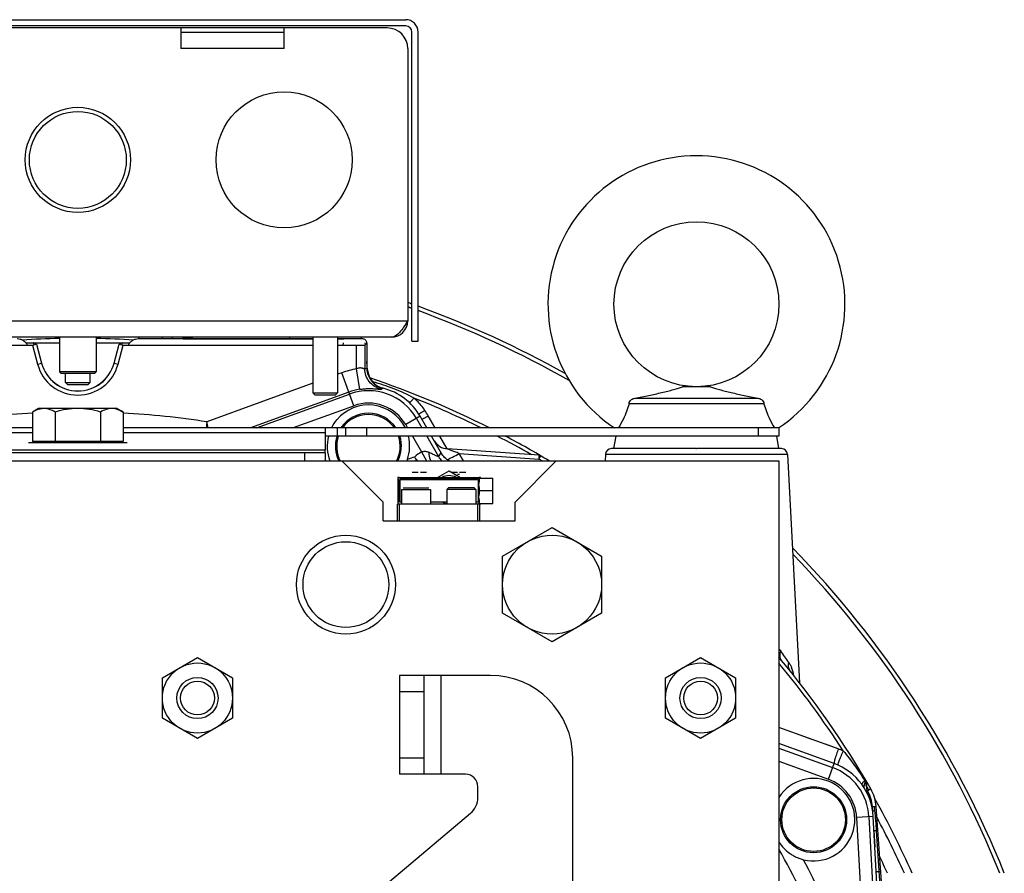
# Model space of a CAD drawing. Extents: x -3136 to 1181, y 8 to 2321.
# Tile 4 of 78: x -2899 to -2660, y 1261 to 1468. Entities that reach past the tile are written whole.
import ezdxf

# ---------------------------------------------------------------- set-up
doc = ezdxf.new("R2010")
doc.units = 0
doc.header["$LTSCALE"] = 65.395
doc.layers.get('0').update_dxf_attribs({"linetype": 'CONTINUOUS'})

msp = doc.modelspace()

# ---------------------------------------------------------------- linework, layer by layer
at = {"color": 6, "linetype": 'CONTINUOUS'}
for p, q in [((-2964.09, 1467.7), (-2805.09, 1467.7)), ((-2802.09, 1389.7), (-2802.09, 1464.7)), ((-2808.59, 1390.7), (-2960.59, 1390.7)), ((-2889.04, 1390.7), (-2889.04, 1382.3)), ((-2880.14, 1390.7), (-2880.14, 1382.3)), ((-2859.09, 1390.3), (-2859.09, 1390.27)), ((-2833.27, 1390.7), (-2833.29, 1390.3)), ((-2827.59, 1390.7), (-2827.59, 1377.2)), ((-2821.59, 1390.7), (-2821.59, 1377.2)), ((-2820.09, 1390.3), (-2820.09, 1390.27)), ((-2815.91, 1390.7), (-2815.89, 1390.27)), ((-2803.59, 1389.7), (-2802.09, 1389.7)), ((-2894.61, 1389.01), (-2893.37, 1384.39)), ((-2875.81, 1384.39), (-2874.57, 1389.01)), ((-2814.51, 1389.28), (-2814.51, 1383.21)), ((-2888.74, 1382), (-2889.04, 1382.3)), ((-2880.14, 1382.3), (-2889.04, 1382.3)), ((-2888.74, 1382), (-2880.44, 1382)), ((-2887.59, 1379.7), (-2887.59, 1382)), ((-2881.59, 1379.7), (-2881.59, 1382)), ((-2880.44, 1382), (-2880.14, 1382.3)), ((-2887.59, 1379.7), (-2887.09, 1379.2)), ((-2887.59, 1379.7), (-2881.59, 1379.7)), ((-2887.09, 1379.2), (-2882.09, 1379.2)), ((-2881.59, 1379.7), (-2882.09, 1379.2)), ((-2731.2, 1378.7), (-2737.98, 1378.7)), ((-2827.09, 1376.7), (-2827.59, 1377.2)), ((-2827.59, 1377.2), (-2821.59, 1377.2)), ((-2827.09, 1376.7), (-2822.09, 1376.7)), ((-2822.09, 1376.7), (-2821.59, 1377.2)), ((-2749.44, 1375.9), (-2719.74, 1375.9)), ((-2894.09, 1373.4), (-2895.56, 1372.55)), ((-2875.09, 1373.4), (-2894.09, 1373.4)), ((-2875.09, 1373.4), (-2873.62, 1372.55)), ((-2718.23, 1374.57), (-2750.95, 1374.57)), ((-2895.56, 1372.55), (-2895.56, 1365.4)), ((-2890.07, 1372.55), (-2890.07, 1365.4)), ((-2879.11, 1372.55), (-2879.11, 1365.4)), ((-2873.62, 1372.55), (-2873.62, 1365.4)), ((-2895.56, 1368.71), (-3054.59, 1368.71)), ((-2714.59, 1368.71), (-2873.62, 1368.71)), ((-2819.59, 1366.71), (-2819.59, 1368.71)), ((-2714.59, 1368.71), (-2714.59, 1366.71)), ((-2824.59, 1367.54), (-2824.59, 1363.28)), ((-2714.59, 1366.71), (-2824.59, 1366.71)), ((-2754.59, 1363.7), (-2754.09, 1366.71)), ((-2714.59, 1363.7), (-2715.09, 1366.71)), ((-2822.13, 1364.36), (-2822.13, 1364.27)), ((-2806.13, 1364.19), (-2806.13, 1364.27)), ((-2772.78, 1362.07), (-2794.98, 1363.62)), ((-2734.73, 1363.7), (-2734.59, 1363.7)), ((-2824.59, 1362.7), (-2944.59, 1362.7)), ((-2824.59, 1362.7), (-2824.59, 1360.7)), ((-2796.52, 1362.64), (-2796.58, 1362.73)), ((-2756.66, 1362.28), (-2756.75, 1360.7)), ((-2712.52, 1362.28), (-2709.61, 1306.9)), ((-3054.59, 1360.7), (-2714.59, 1360.7)), ((-2820.59, 1360.7), (-2810.59, 1350.7)), ((-2778.59, 1350.7), (-2768.59, 1360.7)), ((-2714.59, 1360.7), (-2714.59, 980.7)), ((-2806.99, 1356.4), (-2806.99, 1350.5)), ((-2806.69, 1356.7), (-2802.81, 1356.7)), ((-2800.77, 1356.7), (-2793.31, 1356.7)), ((-2791.27, 1356.7), (-2787.29, 1356.7)), ((-2787.4, 1356.5), (-2783.99, 1356.5)), ((-2783.99, 1350.4), (-2783.99, 1356.5)), ((-2806.09, 1353.8), (-2806.09, 1350.2)), ((-2799.09, 1353.8), (-2799.09, 1350.2)), ((-2794.69, 1354.2), (-2795.09, 1353.8)), ((-2795.09, 1353.8), (-2795.09, 1350.2)), ((-2788.09, 1353.8), (-2795.09, 1353.8)), ((-2788.49, 1354.2), (-2794.69, 1354.2)), ((-2788.49, 1354.2), (-2788.09, 1353.8)), ((-2788.09, 1353.8), (-2788.09, 1350.2)), ((-2783.99, 1353.45), (-2787.19, 1353.45)), ((-2810.59, 1346.2), (-2810.59, 1350.7)), ((-2787.09, 1350.2), (-2807.09, 1350.2)), ((-2806.59, 1346.2), (-2806.59, 1350.2)), ((-2787.59, 1346.2), (-2787.59, 1350.2)), ((-2787.4, 1350.4), (-2783.99, 1350.4)), ((-2787.09, 1346.2), (-2787.09, 1350.2)), ((-2778.59, 1346.2), (-2778.59, 1350.7)), ((-2810.59, 1346.2), (-2778.59, 1346.2)), ((-2781.59, 1337.63), (-2769.59, 1344.55)), ((-2769.59, 1344.55), (-2757.59, 1337.63)), ((-2781.59, 1323.77), (-2781.59, 1337.63)), ((-2757.59, 1337.63), (-2757.59, 1323.77)), ((-2769.59, 1316.84), (-2781.59, 1323.77)), ((-2757.59, 1323.77), (-2769.59, 1316.84)), ((-2864.09, 1308.1), (-2855.59, 1313.01)), ((-2855.59, 1313.01), (-2847.09, 1308.1)), ((-2742.09, 1308.1), (-2733.59, 1313.01)), ((-2733.59, 1313.01), (-2725.09, 1308.1)), ((-2806.59, 1308.7), (-2806.59, 1284.7)), ((-2784.59, 1308.7), (-2806.59, 1308.7)), ((-2800.59, 1284.7), (-2800.59, 1308.7)), ((-2711.71, 1309.56), (-2711.71, 1309.56)), ((-2864.09, 1298.29), (-2864.09, 1308.1)), ((-2847.09, 1308.1), (-2847.09, 1298.29)), ((-2742.09, 1298.29), (-2742.09, 1308.1)), ((-2725.09, 1308.1), (-2725.09, 1298.29)), ((-2855.59, 1293.38), (-2864.09, 1298.29)), ((-2847.09, 1298.29), (-2855.59, 1293.38)), ((-2733.59, 1293.38), (-2742.09, 1298.29)), ((-2725.09, 1298.29), (-2733.59, 1293.38)), ((-2764.59, 1182), (-2764.59, 1288.7)), ((-2790.59, 1284.7), (-2806.59, 1284.7)), ((-2787.59, 1279.08), (-2787.59, 1281.7)), ((-2823.16, 1246.9), (-2789.38, 1275.25)), ((-2685.56, 1198.85), (-2691.01, 1276.87)), ((-2714.19, 1273.78), (-2714.19, 1273.7)), ((-2698.19, 1273.61), (-2698.19, 1273.7))]:
    msp.add_line(p, q, dxfattribs=at)
at = {"color": 2, "linetype": 'CONTINUOUS'}
for p, q in [((-2805.09, 1466.2), (-2964.09, 1466.2)), ((-2809.59, 1465.7), (-2959.59, 1465.7)), ((-2859.59, 1465.7), (-2859.59, 1460.7)), ((-2859.59, 1464.7), (-2834.59, 1464.7)), ((-2834.59, 1460.7), (-2834.59, 1465.7)), ((-2803.59, 1389.7), (-2803.59, 1464.7)), ((-2804.59, 1460.7), (-2804.59, 1394.7)), ((-2827.59, 1390.27), (-2869.88, 1390.27)), ((-2859.09, 1390.3), (-2827.59, 1390.3)), ((-2821.59, 1390.3), (-2820.09, 1390.3)), ((-2815.51, 1390.27), (-2821.59, 1390.27)), ((-2941.59, 1388.75), (-2895.57, 1388.75)), ((-2897.16, 1389.33), (-2895.34, 1389.33)), ((-2895.57, 1388.75), (-2894.61, 1389.01)), ((-2894.61, 1389.01), (-2895.3, 1389.35)), ((-2895.25, 1389.33), (-2889.04, 1389.33)), ((-2880.14, 1389.33), (-2873.93, 1389.33)), ((-2873.88, 1389.35), (-2874.57, 1389.01)), ((-2874.57, 1389.01), (-2873.61, 1388.75)), ((-2873.85, 1389.33), (-2872.02, 1389.33)), ((-2873.61, 1388.75), (-2827.59, 1388.75)), ((-2821.59, 1388.75), (-2816.99, 1388.75)), ((-2820.27, 1389.33), (-2820.32, 1388.75)), ((-2814.99, 1388.8), (-2814.51, 1389.28)), ((-2814.87, 1388.92), (-2814.91, 1389.33)), ((-2814.33, 1382.74), (-2814.51, 1384.82)), ((-2799.95, 1368.71), (-2801.58, 1371.52)), ((-2824.59, 1368.71), (-2824.59, 1367.54)), ((-2796.05, 1361.95), (-2798.8, 1366.71)), ((-2824.59, 1363.28), (-2944.59, 1363.28)), ((-2896.59, 1365.2), (-2872.59, 1365.2)), ((-2873.62, 1365.4), (-2895.56, 1365.4)), ((-2824.59, 1362.7), (-2824.59, 1363.28)), ((-2772.8, 1361.16), (-2772.35, 1361.93)), ((-2806.99, 1356.7), (-2806.99, 1356.4)), ((-2806.69, 1356.7), (-2806.99, 1356.7)), ((-2806.99, 1356.4), (-2806.76, 1356.16)), ((-2806.76, 1356.16), (-2806.76, 1350.73)), ((-2806.46, 1356.46), (-2806.69, 1356.7)), ((-2787.52, 1356.46), (-2806.46, 1356.46)), ((-2806.46, 1350.73), (-2806.46, 1356.16)), ((-2806.46, 1356.16), (-2787.52, 1356.16)), ((-2803.53, 1358), (-2802.04, 1358)), ((-2802.81, 1356.7), (-2800.77, 1356.7)), ((-2801.54, 1358), (-2800.05, 1358)), ((-2797.39, 1356.7), (-2794.59, 1358.32)), ((-2794.59, 1358.32), (-2791.79, 1356.7)), ((-2794.03, 1358), (-2792.54, 1358)), ((-2793.31, 1356.7), (-2791.27, 1356.7)), ((-2792.54, 1357.5), (-2792.04, 1357.5)), ((-2792.04, 1358), (-2790.55, 1358)), ((-2787.29, 1356.7), (-2787.52, 1356.46)), ((-2787.52, 1356.16), (-2787.52, 1350.73)), ((-2786.99, 1356.7), (-2787.29, 1356.7)), ((-2786.99, 1356.5), (-2786.99, 1356.7)), ((-2806.09, 1353.8), (-2799.09, 1353.8)), ((-2805.69, 1354.2), (-2799.49, 1354.2)), ((-2807.09, 1346.2), (-2807.09, 1350.2)), ((-2806.76, 1350.73), (-2806.99, 1350.5)), ((-2806.99, 1350.5), (-2806.99, 1350.2)), ((-2806.09, 1350.73), (-2806.46, 1350.73)), ((-2795.09, 1350.73), (-2799.09, 1350.73)), ((-2787.52, 1350.73), (-2788.09, 1350.73)), ((-2787.09, 1350.2), (-2786.99, 1350.2)), ((-2786.99, 1350.2), (-2786.99, 1350.4)), ((-2701.23, 1287.32), (-2714.59, 1292.19)), ((-2693.57, 1283.3), (-2693.8, 1283.17)), ((-2693.61, 1282.88), (-2693.59, 1282.77)), ((-2693.43, 1282.87), (-2693.3, 1281)), ((-2692.32, 1281.15), (-2692.79, 1280.88)), ((-2688.76, 1218.23), (-2691.71, 1274.46)), ((-2691.25, 1267.17), (-2691.33, 1267.14))]:
    msp.add_line(p, q, dxfattribs=at)
at = {"color": 9, "linetype": 'CONTINUOUS'}
for p, q in [((-2834.59, 1460.7), (-2859.59, 1460.7)), ((-2964.59, 1394.7), (-2804.59, 1394.7)), ((-2869.79, 1390.27), (-2869.76, 1390.7)), ((-2864.11, 1390.7), (-2864.15, 1390.27)), ((-2861.69, 1390.7), (-2861.74, 1390.27)), ((-2895.57, 1388.75), (-2894.34, 1384.14)), ((-2894.61, 1389.01), (-2893.38, 1384.39)), ((-2875.8, 1384.39), (-2874.57, 1389.01)), ((-2874.84, 1384.14), (-2873.61, 1388.75)), ((-2816.99, 1383), (-2816.99, 1388.75)), ((-2814.99, 1388.8), (-2814.99, 1383)), ((-2894.34, 1384.14), (-2893.37, 1384.39)), ((-2875.81, 1384.39), (-2874.84, 1384.14)), ((-2816.24, 1378.06), (-2816.99, 1383)), ((-2814.99, 1383), (-2814.51, 1383.21)), ((-2814.49, 1382.8), (-2814.43, 1382.78)), ((-2814.49, 1382.8), (-2814.33, 1382.74)), ((-2814.34, 1382.75), (-2814.33, 1382.74)), ((-2820.61, 1382.08), (-2821.59, 1381.72)), ((-2817.71, 1374.09), (-2820.61, 1382.08)), ((-2827.59, 1379.54), (-2853.33, 1370.17)), ((-2811.08, 1378.12), (-2810.7, 1378.36)), ((-2818.9, 1377.38), (-2842.73, 1368.71)), ((-2841.27, 1368.71), (-2818.73, 1376.91)), ((-2832.51, 1368.71), (-2817.71, 1374.09)), ((-2801.58, 1371.52), (-2805.08, 1369.5)), ((-2802.49, 1371), (-2801.16, 1368.71)), ((-2797.93, 1368.71), (-2799.62, 1371.63)), ((-2797.93, 1368.71), (-2799.62, 1371.63)), ((-2852.96, 1368.71), (-2853.33, 1370.17)), ((-2821.59, 1366.71), (-2821.59, 1368.71)), ((-2814.59, 1368.71), (-2814.59, 1366.71)), ((-2805.08, 1369.5), (-2804.63, 1368.71)), ((-2719.59, 1366.71), (-2719.59, 1368.71)), ((-2895.56, 1367.54), (-2944.59, 1367.54)), ((-2824.59, 1367.54), (-2873.62, 1367.54)), ((-2803.47, 1366.71), (-2801.26, 1362.87)), ((-2800.01, 1366.71), (-2797.15, 1361.75)), ((-2795, 1363.62), (-2796.78, 1366.71)), ((-2795, 1363.62), (-2796.78, 1366.71)), ((-2734.73, 1363.7), (-2755.17, 1363.7)), ((-2714.01, 1363.7), (-2734.59, 1363.7)), ((-2829.59, 1360.7), (-2829.59, 1362.7)), ((-2802.14, 1360.7), (-2802.7, 1361.26)), ((-2801.26, 1362.87), (-2800.06, 1360.7)), ((-2796.58, 1362.73), (-2797.15, 1361.75)), ((-2796.58, 1362.73), (-2796.48, 1362.56)), ((-2792.14, 1362.51), (-2772.8, 1361.16)), ((-2791.09, 1360.7), (-2792.14, 1362.51)), ((-2791.09, 1360.7), (-2792.14, 1362.51)), ((-2712.52, 1362.28), (-2756.66, 1362.28)), ((-2796.59, 1308.7), (-2796.59, 1284.7)), ((-2800.59, 1304.7), (-2806.59, 1304.7)), ((-2700.2, 1290.86), (-2714.59, 1296.09)), ((-2706.37, 1293.1), (-2709.45, 1294.22)), ((-2700.2, 1290.86), (-2703.29, 1291.99)), ((-2714.59, 1291.07), (-2701.59, 1286.33)), ((-2806.59, 1288.7), (-2800.59, 1288.7)), ((-2714.59, 1287.88), (-2702.61, 1283.52)), ((-2702.61, 1283.52), (-2701.23, 1287.32)), ((-2691.86, 1275.88), (-2691.92, 1276.85)), ((-2691.71, 1274.46), (-2695.75, 1274.24)), ((-2695.75, 1274.24), (-2693.22, 1225.89)), ((-2692.76, 1274.4), (-2689.32, 1208.78)), ((-2691.25, 1267.17), (-2691.52, 1271.02)), ((-2687.55, 1218.21), (-2690.92, 1270.98))]:
    msp.add_line(p, q, dxfattribs=at)
at = {"color": 6, "linetype": 'CONTINUOUS'}
msp.add_lwpolyline([(-2711.7, 1309.54), (-2711.7, 1309.54), (-2711.71, 1309.56), (-2711.71, 1309.56), (-2711.71, 1309.56)], dxfattribs=at)
at = {"color": 2, "linetype": 'CONTINUOUS'}
for centre, radius in [((-2834.59, 1433.7), 16.5), ((-2884.59, 1433.7), 12.75), ((-2706.19, 1273.7), 8)]:
    msp.add_circle(centre, radius, dxfattribs=at)
at = {"color": 9, "linetype": 'CONTINUOUS'}
for centre, radius in [((-2884.59, 1433.7), 11.75), ((-2706.19, 1273.7), 7.7)]:
    msp.add_circle(centre, radius, dxfattribs=at)
at = {"color": 6, "linetype": 'CONTINUOUS'}
for centre, radius in [((-2734.59, 1398.7), 20), ((-2819.59, 1330.7), 12), ((-2769.59, 1330.7), 12), ((-2819.59, 1330.7), 10.4), ((-2855.59, 1303.2), 8.5), ((-2733.59, 1303.2), 8.5), ((-2855.59, 1303.2), 5), ((-2855.59, 1303.2), 4.1), ((-2733.59, 1303.2), 5), ((-2733.59, 1303.2), 4.1)]:
    msp.add_circle(centre, radius, dxfattribs=at)
for centre, radius, start, end in [((-2805.09, 1464.7), 3, 0, 90), ((-2734.59, 1398.7), 36, 303.5719, 236.4281), ((-2884.59, 1386.75), 9.09, 195, 345), ((-2809.53, 1383.21), 4.98, 180.0015, 183.4851), ((-2809.51, 1383.22), 5, 183.484, 186.9421), ((-2884.59, 1170.7), 221.74, 63.251, 71.3704), ((-2814.13, 1364.27), 14.5, 75.8005, 76.2987), ((-2814.13, 1364.27), 8, 146.3301, 146.3362), ((-2814.13, 1364.27), 8, 33.6638, 33.6716), ((-2794.7, 1367.61), 4, 210, 266), ((-2884.59, 1170.7), 221.74, 58.9661, 62.132), ((-2755.17, 1362.2), 1.5, 90, 177), ((-2714.01, 1362.2), 1.5, 3, 90), ((-2726.96, 1405.87), 87.9, 210.206, 210.4966), ((-2939.52, 1280.66), 158.79, 30.2659, 30.501), ((-2792.09, 1365.2), 5.12, 209.9999, 210.6947), ((-2814.13, 1364.27), 8, 333.4329, 333.4389), ((-2884.59, 1170.7), 221.74, 29.8769, 39.943), ((-2784.59, 1288.7), 20, 0, 90), ((-2790.59, 1281.7), 3, 0, 90), ((-2689.31, 1281.28), 4, 184, 204.1861), ((-2792.59, 1279.08), 5, 310, 360)]:
    msp.add_arc(centre, radius, start, end, dxfattribs=at)
at = {"color": 2, "linetype": 'CONTINUOUS'}
for centre, radius, start, end in [((-2805.09, 1464.7), 1.5, 0.0002, 89.9998), ((-2809.59, 1460.7), 5, 0.0001, 89.9999), ((-2808.59, 1394.7), 4, 270, 360), ((-2809.35, 1383.18), 5, 185, 255.8005), ((-2814.13, 1364.27), 14.5, 30, 75.8005), ((-2814.13, 1364.27), 10, 26.3278, 140), ((-2818.98, 1360.47), 22.35, 29.9792, 33.9419), ((-2814.09, 1364.25), 10.05, 140.0335, 153.6436), ((-2814.13, 1364.27), 8, 33.6716, 146.3301), ((-2814.13, 1364.27), 10, 165.9113, 200.9626), ((-2814.13, 1364.27), 8, 162.2824, 206.5662), ((-2814.13, 1364.27), 8, 333.4389, 17.7181), ((-2814.13, 1364.27), 10, 341.1846, 14.0886), ((-2814.13, 1364.27), 10, 339.041, 341.1837), ((-2794.59, 1353.7), 3.45, 60.4666, 119.5334), ((-2794.29, 1353.44), 3.26, 111.8592, 123.2832), ((-2794.59, 1353.7), 2.5, 80.6605, 99.3395), ((-2794.29, 1353.44), 3.26, 56.7168, 68.1408), ((-2794.28, 1353.47), 3.27, 236.7629, 254.9292), ((-2794.29, 1353.45), 3.25, 254.9854, 255.7416), ((-2706.5, 1273.49), 18.48, 66.0117, 70.0486), ((-2706.19, 1273.7), 14.5, 3, 70), ((-2706.19, 1273.7), 10, 255.9091, 147.1842), ((-2696.78, 1280.98), 3.69, 30.9383, 36.3187), ((-2694.43, 1282.8), 1, 4, 30.5194), ((-2715.13, 1321.7), 46.53, 297.8191, 298.0345), ((-2739.14, 1366.68), 97.52, 298.0682, 298.378), ((-2700.99, 1276.17), 10, 4, 29.8769), ((-2744.18, 1270.27), 53.14, 6.0962, 7.143)]:
    msp.add_arc(centre, radius, start, end, dxfattribs=at)
at = {"color": 7, "linetype": 'CONTINUOUS'}
for radius, start, end in [(242, 70.4438, 70.6956), (241, 70.359, 70.6119), (242, 60.7645, 70.066), (241, 60.376, 69.9796), (221.42, 82.6477, 83.5356), (242, 21.8341, 44.2785), (241, 21.9292, 44.0039), (221.42, 23.9826, 29.1992)]:
    msp.add_arc((-2884.59, 1170.7), radius, start, end, dxfattribs=at)
at = {"color": 9, "linetype": 'CONTINUOUS'}
for centre, radius, start, end in [((-2884.59, 1170.7), 219.73, 91.1604, 93.5202), ((-2884.59, 1170.7), 219.73, 86.4795, 88.8396), ((-2884.59, 1386.75), 10.09, 195, 345), ((-2884.59, 1386.75), 9.1, 195, 345), ((-2814.13, 1364.27), 18.94, 98.665, 110), ((-2814.13, 1364.27), 13.95, 98.665, 110), ((-2814.13, 1364.27), 13.45, 30, 110), ((-2884.59, 1170.7), 220.84, 63.7249, 68.3452), ((-2814.13, 1364.27), 10.45, 30, 110), ((-2884.59, 1170.7), 201.9, 93.1147, 98.9064), ((-2884.59, 1170.7), 201.9, 81.0936, 86.8853), ((-2814.13, 1364.27), 7.7, 35.1601, 144.8402), ((-2814.13, 1364.27), 7.7, 161.5674, 207.6875), ((-2814.13, 1364.27), 7.7, 332.3125, 18.4327), ((-2884.59, 1170.7), 220.84, 60.1322, 62.5757), ((-2797.09, 1341.7), 20.78, 106.3052, 111.3858), ((-2792.81, 1364.26), 5.01, 210.055, 225.3458), ((-2884.59, 1170.7), 220.84, 59.3595, 59.59), ((-2906.4, 1176.29), 236.83, 34.9131, 35.7276), ((-2884.59, 1170.7), 220.84, 32.8147, 39.6635), ((-2709.83, 1311.03), 2.39, 218.0691, 218.7654), ((-2706.19, 1273.7), 13.45, 3, 70), ((-2706.19, 1273.7), 10.45, 3, 70), ((-2736.26, 1256.34), 49.91, 30.7433, 30.9705), ((-2736.77, 1256.04), 50.51, 29.4596, 30.7412), ((-2700.91, 1276.22), 9.01, 4.0058, 29.876), ((-2811.84, 1263.05), 121.18, 3.7512, 6.0933), ((-2884.59, 1170.7), 219.69, 24.1851, 28.1105), ((-2884.59, 1170.7), 195.17, 16.0878, 29.4189), ((-2884.59, 1170.7), 199.17, 16.0878, 27.9334), ((-2884.59, 1170.7), 215.97, 24.6299, 25.8052), ((-2687.84, 1246.77), 14.53, 102.1044, 102.5689)]:
    msp.add_arc(centre, radius, start, end, dxfattribs=at)
at = {"color": 6, "linetype": 'CONTINUOUS'}
for points, knots in [([(-2804.59, 1394.7), (-2804.92, 1394.18), (-2805.54, 1393.21), (-2806.36, 1392.08), (-2807.06, 1391.38), (-2807.56, 1391), (-2808.07, 1390.75), (-2808.42, 1390.7), (-2808.59, 1390.7)], [0, 0, 0, 0, 0.312601, 0.592695, 0.71328, 0.819587, 0.913511, 1, 1, 1, 1]), ([(-2814.48, 1382.61), (-2814.42, 1382.11), (-2814.14, 1381.13), (-2813.31, 1379.85), (-2812.13, 1378.87), (-2811.19, 1378.48), (-2810.7, 1378.36)], [0, 0, 0, 0, 0.249999, 0.499998, 0.749999, 1, 1, 1, 1]), ([(-2749.44, 1375.9), (-2748.35, 1376.11), (-2746.21, 1376.56), (-2743.58, 1377.14), (-2741.59, 1377.62), (-2740.22, 1377.98), (-2739.02, 1378.32), (-2738.29, 1378.56), (-2737.98, 1378.7)], [0, 0, 0, 0, 0.283871, 0.555153, 0.683643, 0.805097, 0.914913, 1, 1, 1, 1]), ([(-2731.2, 1378.7), (-2730.89, 1378.56), (-2730.16, 1378.32), (-2728.96, 1377.98), (-2727.59, 1377.62), (-2725.6, 1377.14), (-2722.97, 1376.56), (-2720.83, 1376.11), (-2719.74, 1375.9)], [0, 0, 0, 0, 0.085086, 0.194902, 0.316356, 0.444847, 0.716129, 1, 1, 1, 1]), ([(-2750.95, 1374.57), (-2750.93, 1374.76), (-2750.79, 1375.15), (-2750.52, 1375.44), (-2750.36, 1375.56)], [0, 0, 0, 0, 0.4985, 1, 1, 1, 1]), ([(-2750.36, 1375.56), (-2750.23, 1375.66), (-2749.94, 1375.82), (-2749.61, 1375.89), (-2749.44, 1375.9)], [0, 0, 0, 0, 0.50023, 1, 1, 1, 1]), ([(-2719.74, 1375.9), (-2719.57, 1375.89), (-2719.24, 1375.82), (-2718.95, 1375.66), (-2718.82, 1375.56)], [0, 0, 0, 0, 0.49977, 1, 1, 1, 1]), ([(-2718.82, 1375.56), (-2718.66, 1375.44), (-2718.39, 1375.15), (-2718.25, 1374.76), (-2718.23, 1374.57)], [0, 0, 0, 0, 0.501499, 1, 1, 1, 1]), ([(-2894.04, 1373.22), (-2894.17, 1373.18), (-2894.69, 1373.01), (-2895.2, 1372.76), (-2895.56, 1372.55)], [0, 0, 0, 0, 0.243168, 1, 1, 1, 1]), ([(-2892.82, 1373.4), (-2892.92, 1373.4), (-2893.33, 1373.38), (-2893.74, 1373.3), (-2894.04, 1373.22)], [0, 0, 0, 0, 0.247885, 1, 1, 1, 1]), ([(-2890.07, 1372.55), (-2890.51, 1372.8), (-2891.38, 1373.22), (-2892.35, 1373.4), (-2892.82, 1373.4)], [0, 0, 0, 0, 0.514934, 1, 1, 1, 1]), ([(-2884.59, 1373.4), (-2885.52, 1373.4), (-2887.37, 1373.24), (-2889.18, 1372.81), (-2890.07, 1372.55)], [0, 0, 0, 0, 0.499893, 1, 1, 1, 1]), ([(-2879.11, 1372.55), (-2880, 1372.81), (-2881.81, 1373.24), (-2883.66, 1373.4), (-2884.59, 1373.4)], [0, 0, 0, 0, 0.500107, 1, 1, 1, 1]), ([(-2876.36, 1373.4), (-2876.83, 1373.4), (-2877.8, 1373.22), (-2878.67, 1372.8), (-2879.11, 1372.55)], [0, 0, 0, 0, 0.485066, 1, 1, 1, 1]), ([(-2873.62, 1372.55), (-2874.05, 1372.8), (-2874.93, 1373.22), (-2875.89, 1373.4), (-2876.36, 1373.4)], [0, 0, 0, 0, 0.514934, 1, 1, 1, 1]), ([(-2750.95, 1374.57), (-2751.28, 1373.31), (-2752.03, 1371.28), (-2753.09, 1369.41), (-2753.54, 1368.71)], [0, 0, 0, 0, 0.608643, 1, 1, 1, 1]), ([(-2718.23, 1374.57), (-2717.9, 1373.31), (-2717.15, 1371.28), (-2716.09, 1369.41), (-2715.64, 1368.71)], [0, 0, 0, 0, 0.60864, 1, 1, 1, 1]), ([(-2794.5, 1360.7), (-2794.92, 1360.91), (-2795.68, 1361.46), (-2796.26, 1362.2), (-2796.49, 1362.58)], [0, 0, 0, 0, 0.510626, 1, 1, 1, 1])]:
    msp.add_open_spline(points, degree=3, knots=knots, dxfattribs=at)
at = {"color": 2, "linetype": 'CONTINUOUS'}
for points, knots in [([(-2896.83, 1388.75), (-2896.91, 1388.99), (-2897.19, 1389.43), (-2897.81, 1389.91), (-2898.53, 1390.21), (-2899.04, 1390.27), (-2899.3, 1390.27)], [0, 0, 0, 0, 0.249433, 0.499451, 0.749691, 1, 1, 1, 1]), ([(-2869.88, 1390.27), (-2870.14, 1390.27), (-2870.65, 1390.21), (-2871.37, 1389.91), (-2871.98, 1389.43), (-2872.27, 1388.99), (-2872.35, 1388.75)], [0, 0, 0, 0, 0.250264, 0.500488, 0.750519, 1, 1, 1, 1]), ([(-2814.51, 1389.27), (-2814.51, 1389.4), (-2814.57, 1389.67), (-2814.79, 1390), (-2815.12, 1390.22), (-2815.38, 1390.27), (-2815.51, 1390.27)], [0, 0, 0, 0, 0.250001, 0.5, 0.749999, 1, 1, 1, 1]), ([(-2895.3, 1389.35), (-2895.31, 1389.35), (-2895.32, 1389.36), (-2895.34, 1389.34), (-2895.34, 1389.3), (-2895.34, 1389.25), (-2895.34, 1389.18), (-2895.32, 1389.09), (-2895.3, 1388.97), (-2895.28, 1388.88), (-2895.27, 1388.83)], [0, 0, 0, 0, 0.029672, 0.062199, 0.119379, 0.208646, 0.336075, 0.508062, 0.729466, 1, 1, 1, 1]), ([(-2873.91, 1388.83), (-2873.89, 1388.88), (-2873.88, 1388.97), (-2873.86, 1389.09), (-2873.84, 1389.18), (-2873.84, 1389.25), (-2873.84, 1389.3), (-2873.84, 1389.34), (-2873.86, 1389.36), (-2873.87, 1389.35), (-2873.88, 1389.35)], [0, 0, 0, 0, 0.270421, 0.491734, 0.663611, 0.791064, 0.880199, 0.937466, 0.970198, 1, 1, 1, 1]), ([(-2816.99, 1388.75), (-2816.74, 1388.75), (-2816.38, 1388.75), (-2815.92, 1388.76), (-2815.63, 1388.76), (-2815.38, 1388.77), (-2815.21, 1388.78), (-2815.11, 1388.78), (-2815.05, 1388.79), (-2815.02, 1388.79), (-2815, 1388.8), (-2814.99, 1388.8)], [0, 0, 0, 0, 0.370801, 0.539495, 0.688814, 0.81341, 0.908832, 0.944502, 0.971704, 0.990225, 1, 1, 1, 1]), ([(-2800.44, 1372.94), (-2800.6, 1372.84), (-2800.9, 1372.64), (-2801.33, 1372.37), (-2801.63, 1372.19), (-2801.81, 1372.1), (-2801.88, 1372.07), (-2801.9, 1372.06)], [0, 0, 0, 0, 0.332006, 0.642417, 0.876188, 0.952672, 1, 1, 1, 1]), ([(-2801.19, 1370.86), (-2801.19, 1370.85), (-2801.18, 1370.85), (-2801.13, 1370.86), (-2801.04, 1370.89), (-2800.9, 1370.95), (-2800.7, 1371.05), (-2800.46, 1371.17), (-2800.09, 1371.37), (-2799.81, 1371.52), (-2799.62, 1371.63)], [0, 0, 0, 0, 0.006934, 0.0207, 0.074335, 0.165849, 0.292746, 0.449817, 0.627171, 1, 1, 1, 1]), ([(-2772.78, 1362.07), (-2772.78, 1362.07), (-2772.78, 1362.06), (-2772.78, 1362.04), (-2772.77, 1361.99), (-2772.77, 1361.91), (-2772.77, 1361.8), (-2772.78, 1361.66), (-2772.79, 1361.45), (-2772.8, 1361.28), (-2772.8, 1361.16)], [0, 0, 0, 0, 0.006502, 0.021195, 0.077269, 0.167868, 0.290092, 0.439849, 0.612078, 1, 1, 1, 1]), ([(-2787.31, 1356.43), (-2787.32, 1356.44), (-2787.33, 1356.45), (-2787.37, 1356.47), (-2787.38, 1356.48), (-2787.4, 1356.49), (-2787.4, 1356.5)], [0, 0, 0, 0, 0.349959, 0.660679, 0.902777, 1, 1, 1, 1]), ([(-2787.4, 1356.5), (-2787.4, 1356.5), (-2787.4, 1356.5), (-2787.4, 1356.5), (-2787.4, 1356.5)], [0, 0, 0, 0, 0.359505, 1, 1, 1, 1]), ([(-2787.21, 1356.18), (-2787.21, 1356.2), (-2787.22, 1356.29), (-2787.26, 1356.38), (-2787.31, 1356.43)], [0, 0, 0, 0, 0.292521, 1, 1, 1, 1]), ([(-2787.22, 1355.78), (-2787.22, 1355.81), (-2787.22, 1355.95), (-2787.22, 1356.08), (-2787.21, 1356.18)], [0, 0, 0, 0, 0.279098, 1, 1, 1, 1]), ([(-2787.22, 1354.12), (-2787.23, 1354.25), (-2787.29, 1354.53), (-2787.39, 1354.95), (-2787.31, 1355.3), (-2787.24, 1355.58), (-2787.23, 1355.71), (-2787.22, 1355.78)], [0, 0, 0, 0, 0.239945, 0.499895, 0.759787, 0.883797, 1, 1, 1, 1]), ([(-2787.19, 1353.45), (-2787.2, 1353.53), (-2787.21, 1353.75), (-2787.22, 1353.98), (-2787.22, 1354.12)], [0, 0, 0, 0, 0.370151, 1, 1, 1, 1]), ([(-2787.22, 1351.12), (-2787.23, 1351.25), (-2787.29, 1351.53), (-2787.39, 1351.95), (-2787.31, 1352.3), (-2787.24, 1352.58), (-2787.23, 1352.71), (-2787.22, 1352.78)], [0, 0, 0, 0, 0.239945, 0.499895, 0.759787, 0.883797, 1, 1, 1, 1]), ([(-2787.22, 1352.78), (-2787.22, 1352.92), (-2787.21, 1353.14), (-2787.2, 1353.36), (-2787.19, 1353.45)], [0, 0, 0, 0, 0.629849, 1, 1, 1, 1]), ([(-2787.4, 1350.4), (-2787.4, 1350.4), (-2787.38, 1350.41), (-2787.37, 1350.42), (-2787.33, 1350.44), (-2787.32, 1350.46), (-2787.31, 1350.47)], [0, 0, 0, 0, 0.097157, 0.339198, 0.649958, 1, 1, 1, 1]), ([(-2787.4, 1350.4), (-2787.4, 1350.4), (-2787.4, 1350.4), (-2787.4, 1350.4), (-2787.4, 1350.4)], [0, 0, 0, 0, 0.640485, 1, 1, 1, 1]), ([(-2787.31, 1350.47), (-2787.29, 1350.48), (-2787.23, 1350.55), (-2787.21, 1350.65), (-2787.21, 1350.72)], [0, 0, 0, 0, 0.216958, 1, 1, 1, 1]), ([(-2787.21, 1350.72), (-2787.21, 1350.75), (-2787.22, 1350.88), (-2787.22, 1351.02), (-2787.22, 1351.12)], [0, 0, 0, 0, 0.218949, 1, 1, 1, 1]), ([(-2700.2, 1290.86), (-2700.27, 1290.65), (-2700.43, 1290.21), (-2700.65, 1289.57), (-2700.84, 1288.96), (-2701.01, 1288.41), (-2701.14, 1287.97), (-2701.21, 1287.66), (-2701.24, 1287.49), (-2701.25, 1287.4), (-2701.25, 1287.35), (-2701.24, 1287.33), (-2701.23, 1287.32)], [0, 0, 0, 0, 0.186086, 0.372855, 0.550209, 0.707274, 0.834163, 0.925667, 0.957108, 0.979329, 0.993084, 1, 1, 1, 1]), ([(-2700.28, 1286.94), (-2700.29, 1286.94), (-2700.3, 1286.97), (-2700.29, 1287.02), (-2700.28, 1287.1), (-2700.23, 1287.27), (-2700.13, 1287.57), (-2699.98, 1288), (-2699.77, 1288.53), (-2699.53, 1289.12), (-2699.26, 1289.75), (-2699.08, 1290.17), (-2698.99, 1290.38)], [0, 0, 0, 0, 0.006531, 0.020093, 0.042199, 0.073563, 0.164972, 0.291827, 0.448929, 0.626426, 0.813478, 1, 1, 1, 1]), ([(-2693.59, 1282.77), (-2693.56, 1282.57), (-2693.49, 1282.19), (-2693.41, 1281.71), (-2693.36, 1281.39), (-2693.33, 1281.17), (-2693.32, 1281.11), (-2693.3, 1280.98), (-2693.3, 1281)], [0, 0, 0, 0, 0.340784, 0.653618, 0.79021, 0.903073, 0.978377, 1, 1, 1, 1]), ([(-2691.84, 1275.8), (-2691.81, 1275.81), (-2691.64, 1275.85), (-2691.48, 1275.88), (-2691.35, 1275.91)], [0, 0, 0, 0, 0.210278, 1, 1, 1, 1]), ([(-2691.46, 1276.88), (-2691.4, 1276.88), (-2691.31, 1276.88), (-2691.2, 1276.88), (-2691.14, 1276.88), (-2691.09, 1276.88), (-2691.05, 1276.88), (-2691.03, 1276.88), (-2691.01, 1276.87), (-2691.01, 1276.87)], [0, 0, 0, 0, 0.414631, 0.586075, 0.730146, 0.844713, 0.928174, 0.979597, 1, 1, 1, 1]), ([(-2714.59, 1268.27), (-2714.25, 1267.75), (-2713.47, 1266.76), (-2712.29, 1265.73), (-2711.24, 1265.05), (-2710.41, 1264.61), (-2709.53, 1264.26), (-2708.93, 1264.07), (-2708.62, 1264)], [0, 0, 0, 0, 0.251246, 0.499201, 0.623183, 0.747856, 0.873502, 1, 1, 1, 1])]:
    msp.add_open_spline(points, degree=3, knots=knots, dxfattribs=at)
at = {"color": 9, "linetype": 'CONTINUOUS'}
for points, knots in [([(-2814.99, 1383), (-2815, 1382.98), (-2815.07, 1383), (-2815.17, 1383.04), (-2815.35, 1383.11), (-2815.58, 1383.18), (-2815.88, 1383.24), (-2816.22, 1383.25), (-2816.61, 1383.18), (-2816.86, 1383.07), (-2816.99, 1383)], [0, 0, 0, 0, 0.024641, 0.082651, 0.174051, 0.294366, 0.439371, 0.605408, 0.792361, 1, 1, 1, 1]), ([(-2811.08, 1378.12), (-2811.62, 1378.24), (-2812.7, 1378.68), (-2814, 1379.85), (-2814.81, 1381.36), (-2814.99, 1382.47), (-2814.99, 1383)], [0, 0, 0, 0, 0.249262, 0.508951, 0.763774, 1, 1, 1, 1]), ([(-2816.24, 1378.06), (-2815.86, 1378.12), (-2815.14, 1378.2), (-2814.11, 1378.25), (-2813.22, 1378.24), (-2812.48, 1378.2), (-2811.98, 1378.16), (-2811.65, 1378.13), (-2811.47, 1378.12), (-2811.32, 1378.11), (-2811.2, 1378.1), (-2811.13, 1378.11), (-2811.09, 1378.11), (-2811.08, 1378.12)], [0, 0, 0, 0, 0.220153, 0.422319, 0.595677, 0.737043, 0.846775, 0.89023, 0.9263, 0.955141, 0.976901, 0.991738, 1, 1, 1, 1]), ([(-2803.1, 1375.95), (-2804.67, 1376.81), (-2807.13, 1377.91), (-2810.5, 1379.12), (-2812.21, 1379.63), (-2813.08, 1379.85)], [0, 0, 0, 0, 0.499839, 0.749947, 1, 1, 1, 1]), ([(-2803.1, 1375.95), (-2803.3, 1375.72), (-2803.65, 1375.33), (-2804, 1374.95), (-2804.16, 1374.79)], [0, 0, 0, 0, 0.580836, 1, 1, 1, 1]), ([(-2800.44, 1372.94), (-2801, 1373.78), (-2801.86, 1374.82), (-2802.84, 1375.73), (-2803.1, 1375.95)], [0, 0, 0, 0, 0.74965, 1, 1, 1, 1]), ([(-2853.33, 1370.17), (-2853.34, 1370.04), (-2853.36, 1369.56), (-2853.39, 1369.07), (-2853.41, 1368.71)], [0, 0, 0, 0, 0.253691, 1, 1, 1, 1]), ([(-2792.14, 1362.51), (-2792.48, 1362.64), (-2792.99, 1362.83), (-2793.63, 1363.08), (-2794.07, 1363.25), (-2794.42, 1363.38), (-2794.76, 1363.52), (-2794.84, 1363.55), (-2794.99, 1363.62), (-2794.98, 1363.62)], [0, 0, 0, 0, 0.362134, 0.531024, 0.685141, 0.818091, 0.920912, 0.98413, 1, 1, 1, 1]), ([(-2801.26, 1362.87), (-2801.12, 1362.94), (-2800.83, 1363.04), (-2800.24, 1363.07), (-2799.8, 1362.93), (-2799.54, 1362.81)], [0, 0, 0, 0, 0.255949, 0.507884, 1, 1, 1, 1]), ([(-2797.15, 1361.75), (-2797.15, 1361.75), (-2797.17, 1361.74), (-2797.2, 1361.75), (-2797.26, 1361.77), (-2797.38, 1361.81), (-2797.58, 1361.89), (-2797.86, 1362.01), (-2798.22, 1362.17), (-2798.62, 1362.36), (-2799.07, 1362.58), (-2799.38, 1362.73), (-2799.54, 1362.81)], [0, 0, 0, 0, 0.005401, 0.018817, 0.041399, 0.073125, 0.162901, 0.284369, 0.433148, 0.604801, 0.795007, 1, 1, 1, 1]), ([(-2799.54, 1362.81), (-2799.52, 1362.62), (-2799.41, 1361.9), (-2799.23, 1361.2), (-2799.03, 1360.7)], [0, 0, 0, 0, 0.25675, 1, 1, 1, 1]), ([(-2795.01, 1361), (-2794.83, 1361.08), (-2794.41, 1361.28), (-2793.45, 1361.77), (-2792.67, 1362.2), (-2792.14, 1362.51)], [0, 0, 0, 0, 0.182253, 0.42845, 1, 1, 1, 1]), ([(-2714.59, 1315.12), (-2714.55, 1315.08), (-2714.39, 1314.91), (-2714.25, 1314.72), (-2714.14, 1314.58)], [0, 0, 0, 0, 0.245101, 1, 1, 1, 1]), ([(-2713.9, 1312.24), (-2714.01, 1312.38), (-2714.21, 1312.71), (-2714.35, 1313.29), (-2714.33, 1313.93), (-2714.22, 1314.36), (-2714.14, 1314.58)], [0, 0, 0, 0, 0.22307, 0.462702, 0.722589, 1, 1, 1, 1]), ([(-2711.71, 1309.56), (-2711.94, 1309.85), (-2712.28, 1310.59), (-2712.28, 1311.41), (-2712.2, 1311.83)], [0, 0, 0, 0, 0.459239, 1, 1, 1, 1]), ([(-2712.2, 1311.83), (-2712.05, 1311.63), (-2711.8, 1311.17), (-2711.39, 1310.13), (-2711.16, 1309.29), (-2711.03, 1308.7)], [0, 0, 0, 0, 0.220952, 0.464933, 1, 1, 1, 1]), ([(-2698.99, 1290.38), (-2698.03, 1289.25), (-2696.22, 1286.9), (-2694.58, 1284.43), (-2693.8, 1283.17)], [0, 0, 0, 0, 0.500008, 1, 1, 1, 1]), ([(-2694.5, 1282.28), (-2694.53, 1282.31), (-2694.5, 1282.39), (-2694.44, 1282.48), (-2694.33, 1282.64), (-2694.11, 1282.87), (-2693.91, 1283.06), (-2693.8, 1283.17)], [0, 0, 0, 0, 0.09274, 0.176757, 0.289069, 0.597246, 1, 1, 1, 1]), ([(-2693.75, 1281.15), (-2693.82, 1281.26), (-2693.92, 1281.52), (-2693.93, 1281.95), (-2693.83, 1282.42), (-2693.69, 1282.72), (-2693.61, 1282.88)], [0, 0, 0, 0, 0.213207, 0.446426, 0.708703, 1, 1, 1, 1]), ([(-2691.92, 1276.85), (-2691.81, 1276.86), (-2691.65, 1276.87), (-2691.49, 1276.87), (-2691.46, 1276.88)], [0, 0, 0, 0, 0.7583, 1, 1, 1, 1]), ([(-2690.92, 1270.98), (-2691.01, 1270.98), (-2691.16, 1270.98), (-2691.33, 1270.98), (-2691.43, 1270.99), (-2691.48, 1271), (-2691.51, 1271.01), (-2691.53, 1271.02), (-2691.53, 1271.02)], [0, 0, 0, 0, 0.421466, 0.73739, 0.848578, 0.92806, 0.977209, 1, 1, 1, 1]), ([(-2690.29, 1261.08), (-2690.39, 1261.08), (-2690.53, 1261.08), (-2690.71, 1261.08), (-2690.81, 1261.09), (-2690.89, 1261.09), (-2690.96, 1261.1), (-2690.99, 1261.11), (-2691.01, 1261.12), (-2691.01, 1261.12)], [0, 0, 0, 0, 0.411347, 0.584595, 0.730293, 0.844766, 0.927324, 0.978289, 1, 1, 1, 1]), ([(-2689.91, 1261.08), (-2689.91, 1261.08), (-2689.92, 1261.09), (-2689.94, 1261.09), (-2689.97, 1261.09), (-2690.04, 1261.09), (-2690.14, 1261.09), (-2690.24, 1261.09), (-2690.29, 1261.08)], [0, 0, 0, 0, 0.019715, 0.070406, 0.153002, 0.266739, 0.581743, 1, 1, 1, 1])]:
    msp.add_open_spline(points, degree=3, knots=knots, dxfattribs=at)
msp.add_open_spline([(-2801.26, 1362.87), (-2801.86, 1362.54), (-2802.43, 1362.12), (-2802.92, 1361.64)], degree=3, dxfattribs=at)

doc.saveas('drawing.dxf')
